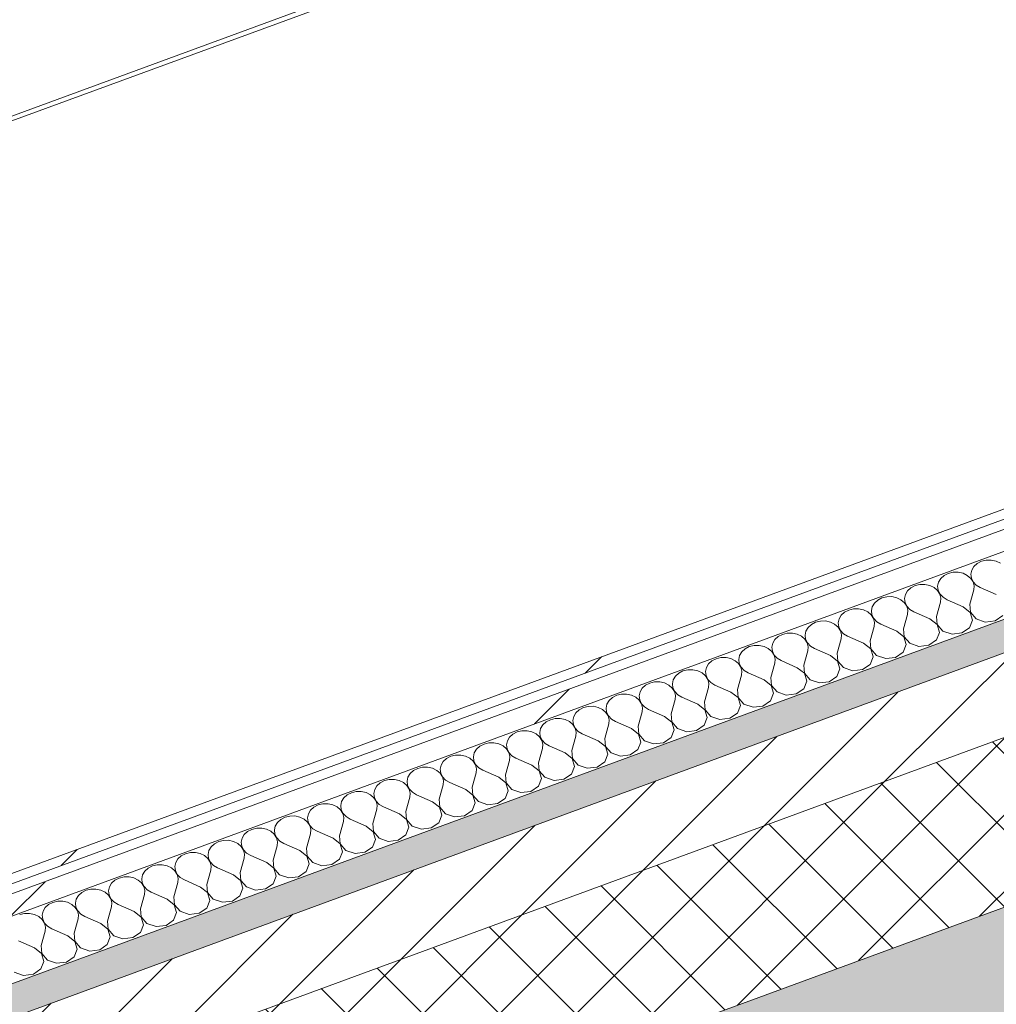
# Model space of a CAD drawing. Header units: millimetres. Extents: x -8337 to 19291, y 9509 to 21675.
# Tile 43 of 163: x -1009 to -467, y 11991 to 12537. Entities that reach past the tile are written whole.
import ezdxf

# ---------------------------------------------------------------- set-up
doc = ezdxf.new("R2010")
doc.units = ezdxf.units.MM
doc.header["$MEASUREMENT"] = 0
doc.linetypes.add('Wipeout_Contour', pattern=[1000, 0, -1000])
for name, color, linetype in [('12_FAÇ_Façana', 7, 'Continuous'), ('Nuevo_08_E_Envans secs', 7, 'Continuous'), ('Nuevo_14_PAV_Soft Light Grey 0554', 7, 'Continuous')]:
    doc.layers.add(name, color=color, linetype=linetype)
for name, color, linetype, lineweight, true_color in [('12_FAÇ_Façana_Pluma_Nº__102', 7, 'Continuous', 5, 0xcccccc), ('12_FAÇ_Façana_Pluma_Nº__174', 7, 'Continuous', 13, 0xe4ad2c), ('12_FAÇ_Façana_Pluma_Nº__176', 7, 'Continuous', 15, 0x93a0c6), ('Nuevo_08_E_Envans secs_Pluma_Nº__102', 7, 'Continuous', 5, 0xcccccc), ('Nuevo_08_E_Envans secs_Pluma_Nº__171', 171, 'Continuous', 13, 0xaaaaff), ('Nuevo_08_E_Envans secs_Pluma_Nº__177', 7, 'Continuous', 15, 0xf7e046)]:
    doc.layers.add(name, color=color, linetype=linetype, lineweight=lineweight, true_color=true_color)
for name, color, linetype, lineweight in [('12_FAÇ_Façana_Pluma_Nº__2', 8, 'Continuous', 5), ('12_FAÇ_Façana_Pluma_Nº__7', 7, 'Continuous', 5), ('Nuevo_08_E_Envans secs_Pluma_Nº__1', 7, 'Continuous', 5), ('Nuevo_08_E_Envans secs_Pluma_Nº__47', 7, 'Continuous', 20), ('Nuevo_14_PAV_Soft Light Grey 0554_Pluma_Nº__89', 7, 'Continuous', 5)]:
    doc.layers.add(name, color=color, linetype=linetype, lineweight=lineweight)
pattern_1 = [(45, (0, 0), (-183.848, 183.848), [195, -65]), (45, (7e-14, 183.85), (-183.848, 183.848), [195, -65])]

# ---------------------------------------------------------------- blocks, each defined once
blk = doc.blocks.new('Elem Sección_34_1')
at = {"layer": '12_FAÇ_Façana_Pluma_Nº__102', "linetype": 'Continuous', "lineweight": 0, "true_color": 0xe5e5e5}
blk.add_hatch(color=254, dxfattribs=at).paths.add_polyline_path([(-1734.72, 11577.02), (-1668.71, 11460.26), (351.69, 12202.85), (320.88, 12257.33), (316.05, 12255.56), (294.05, 12294.48), (298.88, 12296.25), (285.68, 12319.61)])
at = {"layer": '12_FAÇ_Façana_Pluma_Nº__174', "linetype": 'Continuous', "lineweight": 13, "true_color": 0xe4ad2c}
h = blk.add_hatch(dxfattribs=at)
h.set_pattern_fill('SATE_Aislamiento_0001', color=42, style=0, pattern_type=2)
h.set_pattern_definition([(45, (0, 0), (-21.2132, 21.2132), []), (135, (0, 0), (21.2132, 21.2132), [])])
h.paths.add_polyline_path([(-1778.72, 11654.86), (-1734.72, 11577.02), (285.68, 12319.61), (241.67, 12397.44)])
at = {"layer": '12_FAÇ_Façana_Pluma_Nº__176', "linetype": 'Continuous', "lineweight": 0, "true_color": 0x495063}
blk.add_hatch(color=251, dxfattribs=at).paths.add_polyline_path([(210.87, 12451.93), (-1809.53, 11709.35), (-1800.73, 11693.78), (219.67, 12436.36)])
at = {"layer": '12_FAÇ_Façana_Pluma_Nº__2', "linetype": 'Continuous', "lineweight": 5}
h = blk.add_hatch(dxfattribs=at)
h.set_pattern_fill('Ceramic_0001', color=8, style=0, pattern_type=2)
h.set_pattern_definition([(45, (0, 0), (-21.2132, 21.2132), [])])
h.paths.add_polyline_path([(-1800.73, 11693.78), (-1778.72, 11654.86), (241.67, 12397.44), (219.67, 12436.36)])
at = {"layer": '12_FAÇ_Façana_Pluma_Nº__7', "color": 7, "linetype": 'Continuous', "lineweight": 5}
for p, q in [((219.67, 12436.36), (-1800.73, 11693.78)), ((241.67, 12397.44), (-1778.72, 11654.86)), ((285.68, 12319.61), (-1734.72, 11577.02))]:
    blk.add_line(p, q, dxfattribs=at)
blk = doc.blocks.new('Elem Sección_103_1')
at = {"layer": 'Nuevo_08_E_Envans secs_Pluma_Nº__47', "color": 7, "linetype": 'Continuous', "lineweight": 20}
blk.add_line((62.91, 12878.95), (-1262.15, 12391.93), dxfattribs=at)
blk = doc.blocks.new('Elem Sección_153_1')
at = {"layer": 'Nuevo_14_PAV_Soft Light Grey 0554_Pluma_Nº__89', "color": 7, "linetype": 'Continuous', "lineweight": 5}
blk.add_line((4261.37, 14414.03), (-4517.87, 11196.23), dxfattribs=at)
blk = doc.blocks.new('*X223')
at = {"layer": 'Nuevo_08_E_Envans secs_Pluma_Nº__102', "color": 254, "linetype": 'Continuous', "lineweight": 5, "true_color": 0xcccccc}
for p, q in [((-475.11, 12236.51), (-477.47, 12235.31)), ((-472.44, 12237.15), (-475.11, 12236.51)), ((-469.65, 12237.18), (-472.44, 12237.15)), ((-466.96, 12236.59), (-469.65, 12237.18)), ((-464.57, 12235.44), (-466.96, 12236.59)), ((-480.54, 12231.6), (-481.02, 12229.39)), ((-479.32, 12233.63), (-480.54, 12231.6)), ((-477.47, 12235.31), (-479.32, 12233.63)), ((-497.72, 12226.87), (-498.93, 12224.84)), ((-495.86, 12228.55), (-497.72, 12226.87)), ((-493.51, 12229.75), (-495.86, 12228.55)), ((-490.83, 12230.39), (-493.51, 12229.75)), ((-488.04, 12230.42), (-490.83, 12230.39)), ((-485.35, 12229.83), (-488.04, 12230.42)), ((-482.96, 12228.68), (-485.35, 12229.83)), ((-481.06, 12227.04), (-482.96, 12228.68)), ((-479.78, 12225.04), (-481.06, 12227.04)), ((-481.02, 12229.39), (-480.74, 12227.15)), ((-480.74, 12227.15), (-479.7, 12225.07)), ((-516.11, 12220.11), (-517.32, 12218.08)), ((-514.25, 12221.78), (-516.11, 12220.11)), ((-511.9, 12222.99), (-514.25, 12221.78)), ((-509.23, 12223.63), (-511.9, 12222.99)), ((-506.44, 12223.66), (-509.23, 12223.63)), ((-503.75, 12223.07), (-506.44, 12223.66)), ((-501.36, 12221.92), (-503.75, 12223.07)), ((-499.45, 12220.28), (-501.36, 12221.92)), ((-498.17, 12218.28), (-499.45, 12220.28)), ((-498.93, 12224.84), (-499.42, 12222.63)), ((-499.42, 12222.63), (-499.13, 12220.39)), ((-499.13, 12220.39), (-498.1, 12218.31)), ((-481.61, 12212.64), (-479.44, 12220.59)), ((-479.23, 12222.84), (-479.78, 12225.04)), ((-479.7, 12225.07), (-478, 12223.29)), ((-479.44, 12220.59), (-479.23, 12222.84)), ((-478, 12223.29), (-475.76, 12221.95)), ((-466.89, 12218.04), (-475.76, 12221.95)), ((-532.65, 12215.02), (-534.5, 12213.35)), ((-530.29, 12216.23), (-532.65, 12215.02)), ((-527.62, 12216.87), (-530.29, 12216.23)), ((-524.83, 12216.9), (-527.62, 12216.87)), ((-522.14, 12216.31), (-524.83, 12216.9)), ((-519.75, 12215.16), (-522.14, 12216.31)), ((-517.84, 12213.52), (-519.75, 12215.16)), ((-517.32, 12218.08), (-517.81, 12215.87)), ((-517.81, 12215.87), (-517.52, 12213.63)), ((-497.62, 12216.08), (-498.17, 12218.28)), ((-498.1, 12218.31), (-496.4, 12216.52)), ((-497.84, 12213.83), (-497.62, 12216.08)), ((-496.4, 12216.52), (-494.16, 12215.19)), ((-485.29, 12211.28), (-494.16, 12215.19)), ((-548.69, 12209.47), (-551.04, 12208.26)), ((-546.01, 12210.11), (-548.69, 12209.47)), ((-543.23, 12210.14), (-546.01, 12210.11)), ((-540.53, 12209.55), (-543.23, 12210.14)), ((-538.14, 12208.4), (-540.53, 12209.55)), ((-535.72, 12211.32), (-536.2, 12209.11)), ((-534.5, 12213.35), (-535.72, 12211.32)), ((-516.57, 12211.52), (-517.84, 12213.52)), ((-517.52, 12213.63), (-516.49, 12211.55)), ((-516.01, 12209.31), (-516.57, 12211.52)), ((-516.49, 12211.55), (-514.79, 12209.76)), ((-516.23, 12207.07), (-516.01, 12209.31)), ((-514.79, 12209.76), (-512.55, 12208.43)), ((-500, 12205.88), (-497.84, 12213.83)), ((-481.35, 12208.16), (-485.29, 12211.28)), ((-481.61, 12212.64), (-481.27, 12208.19)), ((-554.11, 12204.56), (-554.6, 12202.35)), ((-552.9, 12206.59), (-554.11, 12204.56)), ((-551.04, 12208.26), (-552.9, 12206.59)), ((-536.24, 12206.76), (-538.14, 12208.4)), ((-534.96, 12204.76), (-536.24, 12206.76)), ((-536.2, 12209.11), (-535.92, 12206.87)), ((-535.92, 12206.87), (-534.89, 12204.78)), ((-534.41, 12202.55), (-534.96, 12204.76)), ((-534.89, 12204.78), (-533.19, 12203)), ((-518.4, 12199.11), (-516.23, 12207.07)), ((-503.68, 12204.52), (-512.55, 12208.43)), ((-499.74, 12201.4), (-503.68, 12204.52)), ((-500, 12205.88), (-499.67, 12201.43)), ((-481.73, 12199.6), (-480.03, 12203.84)), ((-480.03, 12203.84), (-481.35, 12208.16)), ((-481.27, 12208.19), (-478.09, 12204.55)), ((-478.09, 12204.55), (-473.01, 12202.81)), ((-467.55, 12203.48), (-463.34, 12206.36)), ((-571.29, 12199.82), (-572.51, 12197.8)), ((-569.43, 12201.5), (-571.29, 12199.82)), ((-567.08, 12202.71), (-569.43, 12201.5)), ((-564.41, 12203.35), (-567.08, 12202.71)), ((-561.62, 12203.38), (-564.41, 12203.35)), ((-558.93, 12202.79), (-561.62, 12203.38)), ((-556.54, 12201.63), (-558.93, 12202.79)), ((-554.63, 12199.99), (-556.54, 12201.63)), ((-553.35, 12198), (-554.63, 12199.99)), ((-554.6, 12202.35), (-554.31, 12200.11)), ((-554.31, 12200.11), (-553.28, 12198.02)), ((-536.79, 12192.35), (-534.62, 12200.31)), ((-534.62, 12200.31), (-534.41, 12202.55)), ((-533.19, 12203), (-530.95, 12201.66)), ((-522.07, 12197.76), (-530.95, 12201.66)), ((-518.4, 12199.11), (-518.06, 12194.67)), ((-498.42, 12197.08), (-499.74, 12201.4)), ((-499.67, 12201.43), (-496.48, 12197.79)), ((-485.94, 12196.72), (-481.73, 12199.6)), ((-473.01, 12202.81), (-467.55, 12203.48)), ((-589.68, 12193.06), (-590.9, 12191.04)), ((-587.83, 12194.74), (-589.68, 12193.06)), ((-585.47, 12195.95), (-587.83, 12194.74)), ((-582.8, 12196.59), (-585.47, 12195.95)), ((-580.01, 12196.62), (-582.8, 12196.59)), ((-577.32, 12196.03), (-580.01, 12196.62)), ((-574.93, 12194.87), (-577.32, 12196.03)), ((-573.03, 12193.23), (-574.93, 12194.87)), ((-571.75, 12191.24), (-573.03, 12193.23)), ((-572.51, 12197.8), (-572.99, 12195.59)), ((-572.99, 12195.59), (-572.71, 12193.35)), ((-572.71, 12193.35), (-571.67, 12191.26)), ((-555.18, 12185.59), (-553.02, 12193.55)), ((-552.8, 12195.79), (-553.35, 12198)), ((-553.28, 12198.02), (-551.58, 12196.24)), ((-553.02, 12193.55), (-552.8, 12195.79)), ((-551.58, 12196.24), (-549.34, 12194.9)), ((-540.47, 12191), (-549.34, 12194.9)), ((-518.13, 12194.64), (-522.07, 12197.76)), ((-516.82, 12190.32), (-518.13, 12194.64)), ((-518.06, 12194.67), (-514.88, 12191.03)), ((-504.33, 12189.96), (-500.12, 12192.84)), ((-500.12, 12192.84), (-498.42, 12197.08)), ((-496.48, 12197.79), (-491.4, 12196.05)), ((-491.4, 12196.05), (-485.94, 12196.72)), ((-606.22, 12187.98), (-608.08, 12186.3)), ((-603.87, 12189.19), (-606.22, 12187.98)), ((-601.2, 12189.83), (-603.87, 12189.19)), ((-598.41, 12189.86), (-601.2, 12189.83)), ((-595.72, 12189.27), (-598.41, 12189.86)), ((-593.33, 12188.11), (-595.72, 12189.27)), ((-591.42, 12186.47), (-593.33, 12188.11)), ((-590.9, 12191.04), (-591.38, 12188.83)), ((-591.38, 12188.83), (-591.1, 12186.59)), ((-571.2, 12189.03), (-571.75, 12191.24)), ((-571.67, 12191.26), (-569.97, 12189.48)), ((-571.41, 12186.79), (-571.2, 12189.03)), ((-569.97, 12189.48), (-567.73, 12188.14)), ((-558.86, 12184.24), (-567.73, 12188.14)), ((-536.53, 12187.88), (-540.47, 12191)), ((-536.79, 12192.35), (-536.45, 12187.91)), ((-535.21, 12183.56), (-536.53, 12187.88)), ((-536.45, 12187.91), (-533.27, 12184.27)), ((-518.52, 12186.08), (-516.82, 12190.32)), ((-514.88, 12191.03), (-509.79, 12189.29)), ((-509.79, 12189.29), (-504.33, 12189.96)), ((-622.26, 12182.43), (-624.62, 12181.22)), ((-619.59, 12183.07), (-622.26, 12182.43)), ((-616.8, 12183.1), (-619.59, 12183.07)), ((-614.11, 12182.51), (-616.8, 12183.1)), ((-611.72, 12181.35), (-614.11, 12182.51)), ((-609.29, 12184.28), (-609.78, 12182.07)), ((-609.78, 12182.07), (-609.49, 12179.83)), ((-608.08, 12186.3), (-609.29, 12184.28)), ((-590.14, 12184.48), (-591.42, 12186.47)), ((-591.1, 12186.59), (-590.07, 12184.5)), ((-589.59, 12182.27), (-590.14, 12184.48)), ((-590.07, 12184.5), (-588.37, 12182.72)), ((-589.81, 12180.03), (-589.59, 12182.27)), ((-588.37, 12182.72), (-586.13, 12181.38)), ((-573.58, 12178.83), (-571.41, 12186.79)), ((-554.92, 12181.12), (-558.86, 12184.24)), ((-555.18, 12185.59), (-554.85, 12181.15)), ((-536.91, 12179.32), (-535.21, 12183.56)), ((-533.27, 12184.27), (-528.19, 12182.53)), ((-528.19, 12182.53), (-522.73, 12183.2)), ((-522.73, 12183.2), (-518.52, 12186.08)), ((-627.69, 12177.52), (-628.17, 12175.31)), ((-626.47, 12179.54), (-627.69, 12177.52)), ((-624.62, 12181.22), (-626.47, 12179.54)), ((-609.81, 12179.71), (-611.72, 12181.35)), ((-608.54, 12177.72), (-609.81, 12179.71)), ((-609.49, 12179.83), (-608.46, 12177.74)), ((-607.98, 12175.51), (-608.54, 12177.72)), ((-608.46, 12177.74), (-606.76, 12175.96)), ((-591.97, 12172.07), (-589.81, 12180.03)), ((-577.26, 12177.48), (-586.13, 12181.38)), ((-573.32, 12174.36), (-577.26, 12177.48)), ((-573.58, 12178.83), (-573.24, 12174.39)), ((-555.31, 12172.56), (-553.6, 12176.8)), ((-553.6, 12176.8), (-554.92, 12181.12)), ((-554.85, 12181.15), (-551.66, 12177.51)), ((-551.66, 12177.51), (-546.58, 12175.77)), ((-546.58, 12175.77), (-541.12, 12176.44)), ((-541.12, 12176.44), (-536.91, 12179.32)), ((-644.87, 12172.78), (-646.08, 12170.76)), ((-643.01, 12174.46), (-644.87, 12172.78)), ((-640.66, 12175.67), (-643.01, 12174.46)), ((-637.98, 12176.31), (-640.66, 12175.67)), ((-635.2, 12176.34), (-637.98, 12176.31)), ((-632.5, 12175.75), (-635.2, 12176.34)), ((-630.11, 12174.59), (-632.5, 12175.75)), ((-628.21, 12172.95), (-630.11, 12174.59)), ((-626.93, 12170.95), (-628.21, 12172.95)), ((-628.17, 12175.31), (-627.89, 12173.07)), ((-627.89, 12173.07), (-626.85, 12170.98)), ((-626.38, 12168.75), (-626.93, 12170.95)), ((-626.85, 12170.98), (-625.15, 12169.2)), ((-610.36, 12165.31), (-608.2, 12173.27)), ((-608.2, 12173.27), (-607.98, 12175.51)), ((-606.76, 12175.96), (-604.52, 12174.62)), ((-595.65, 12170.72), (-604.52, 12174.62)), ((-591.97, 12172.07), (-591.64, 12167.63)), ((-572, 12170.04), (-573.32, 12174.36)), ((-573.24, 12174.39), (-570.06, 12170.75)), ((-559.51, 12169.68), (-555.31, 12172.56)), ((-663.26, 12166.02), (-664.48, 12164)), ((-661.4, 12167.7), (-663.26, 12166.02)), ((-659.05, 12168.91), (-661.4, 12167.7)), ((-656.38, 12169.55), (-659.05, 12168.91)), ((-653.59, 12169.58), (-656.38, 12169.55)), ((-650.9, 12168.99), (-653.59, 12169.58)), ((-648.51, 12167.83), (-650.9, 12168.99)), ((-646.6, 12166.19), (-648.51, 12167.83)), ((-645.32, 12164.19), (-646.6, 12166.19)), ((-646.08, 12170.76), (-646.57, 12168.55)), ((-646.57, 12168.55), (-646.28, 12166.31)), ((-646.28, 12166.31), (-645.25, 12164.22)), ((-628.76, 12158.55), (-626.59, 12166.51)), ((-626.59, 12166.51), (-626.38, 12168.75)), ((-625.15, 12169.2), (-622.91, 12167.86)), ((-614.04, 12163.96), (-622.91, 12167.86)), ((-591.71, 12167.6), (-595.65, 12170.72)), ((-590.39, 12163.28), (-591.71, 12167.6)), ((-591.64, 12167.63), (-588.45, 12163.99)), ((-577.91, 12162.92), (-573.7, 12165.8)), ((-573.7, 12165.8), (-572, 12170.04)), ((-570.06, 12170.75), (-564.98, 12169.01)), ((-564.98, 12169.01), (-559.51, 12169.68)), ((-679.8, 12160.94), (-681.65, 12159.26)), ((-677.44, 12162.15), (-679.8, 12160.94)), ((-674.77, 12162.79), (-677.44, 12162.15)), ((-671.98, 12162.82), (-674.77, 12162.79)), ((-669.29, 12162.23), (-671.98, 12162.82)), ((-666.9, 12161.07), (-669.29, 12162.23)), ((-664.99, 12159.43), (-666.9, 12161.07)), ((-664.48, 12164), (-664.96, 12161.79)), ((-664.96, 12161.79), (-664.67, 12159.55)), ((-644.77, 12161.99), (-645.32, 12164.19)), ((-645.25, 12164.22), (-643.55, 12162.44)), ((-644.99, 12159.75), (-644.77, 12161.99)), ((-643.55, 12162.44), (-641.31, 12161.1)), ((-632.44, 12157.2), (-641.31, 12161.1)), ((-610.1, 12160.84), (-614.04, 12163.96)), ((-610.36, 12165.31), (-610.03, 12160.87)), ((-608.79, 12156.52), (-610.1, 12160.84)), ((-610.03, 12160.87), (-606.84, 12157.23)), ((-592.09, 12159.04), (-590.39, 12163.28)), ((-588.45, 12163.99), (-583.37, 12162.25)), ((-583.37, 12162.25), (-577.91, 12162.92)), ((-695.84, 12155.39), (-698.19, 12154.18)), ((-693.16, 12156.03), (-695.84, 12155.39)), ((-690.38, 12156.06), (-693.16, 12156.03)), ((-687.69, 12155.47), (-690.38, 12156.06)), ((-685.3, 12154.31), (-687.69, 12155.47)), ((-682.87, 12157.24), (-683.35, 12155.02)), ((-683.35, 12155.02), (-683.07, 12152.79)), ((-681.65, 12159.26), (-682.87, 12157.24)), ((-663.72, 12157.43), (-664.99, 12159.43)), ((-664.67, 12159.55), (-663.64, 12157.46)), ((-663.16, 12155.23), (-663.72, 12157.43)), ((-663.64, 12157.46), (-661.94, 12155.68)), ((-663.38, 12152.99), (-663.16, 12155.23)), ((-661.94, 12155.68), (-659.7, 12154.34)), ((-647.15, 12151.79), (-644.99, 12159.75)), ((-628.5, 12154.08), (-632.44, 12157.2)), ((-628.76, 12158.55), (-628.42, 12154.11)), ((-610.49, 12152.28), (-608.79, 12156.52)), ((-606.84, 12157.23), (-601.76, 12155.48)), ((-601.76, 12155.48), (-596.3, 12156.15)), ((-596.3, 12156.15), (-592.09, 12159.04)), ((-711.56, 12149.27), (-714.23, 12148.62)), ((-708.77, 12149.29), (-711.56, 12149.27)), ((-706.08, 12148.71), (-708.77, 12149.29)), ((-701.26, 12150.48), (-701.75, 12148.26)), ((-700.05, 12152.5), (-701.26, 12150.48)), ((-698.19, 12154.18), (-700.05, 12152.5)), ((-683.39, 12152.67), (-685.3, 12154.31)), ((-682.11, 12150.67), (-683.39, 12152.67)), ((-683.07, 12152.79), (-682.04, 12150.7)), ((-681.56, 12148.47), (-682.11, 12150.67)), ((-682.04, 12150.7), (-680.34, 12148.92)), ((-665.55, 12145.03), (-663.38, 12152.99)), ((-650.83, 12150.44), (-659.7, 12154.34)), ((-646.89, 12147.32), (-650.83, 12150.44)), ((-647.15, 12151.79), (-646.82, 12147.35)), ((-628.88, 12145.52), (-627.18, 12149.76)), ((-627.18, 12149.76), (-628.5, 12154.08)), ((-628.42, 12154.11), (-625.24, 12150.47)), ((-625.24, 12150.47), (-620.16, 12148.72)), ((-620.16, 12148.72), (-614.7, 12149.39)), ((-614.7, 12149.39), (-610.49, 12152.28)), ((-719.66, 12143.72), (-720.14, 12141.5)), ((-718.44, 12145.74), (-719.66, 12143.72)), ((-716.59, 12147.42), (-718.44, 12145.74)), ((-714.23, 12148.62), (-716.59, 12147.42)), ((-703.69, 12147.55), (-706.08, 12148.71)), ((-701.78, 12145.91), (-703.69, 12147.55)), ((-700.5, 12143.91), (-701.78, 12145.91)), ((-701.75, 12148.26), (-701.46, 12146.03)), ((-701.46, 12146.03), (-700.43, 12143.94)), ((-699.95, 12141.71), (-700.5, 12143.91)), ((-700.43, 12143.94), (-698.73, 12142.16)), ((-683.94, 12138.27), (-681.77, 12146.23)), ((-681.77, 12146.23), (-681.56, 12148.47)), ((-680.34, 12148.92), (-678.1, 12147.58)), ((-669.23, 12143.68), (-678.1, 12147.58)), ((-665.28, 12140.56), (-669.23, 12143.68)), ((-665.55, 12145.03), (-665.21, 12140.59)), ((-645.57, 12142.99), (-646.89, 12147.32)), ((-646.82, 12147.35), (-643.63, 12143.71)), ((-643.63, 12143.71), (-638.55, 12141.96)), ((-633.09, 12142.63), (-628.88, 12145.52)), ((-736.83, 12138.98), (-738.05, 12136.96)), ((-734.98, 12140.66), (-736.83, 12138.98)), ((-732.63, 12141.86), (-734.98, 12140.66)), ((-729.95, 12142.51), (-732.63, 12141.86)), ((-727.16, 12142.53), (-729.95, 12142.51)), ((-724.47, 12141.95), (-727.16, 12142.53)), ((-722.08, 12140.79), (-724.47, 12141.95)), ((-720.18, 12139.15), (-722.08, 12140.79)), ((-718.9, 12137.15), (-720.18, 12139.15)), ((-720.14, 12141.5), (-719.86, 12139.27)), ((-719.86, 12139.27), (-718.82, 12137.18)), ((-702.33, 12131.51), (-700.17, 12139.47)), ((-700.17, 12139.47), (-699.95, 12141.71)), ((-698.73, 12142.16), (-696.49, 12140.82)), ((-687.62, 12136.92), (-696.49, 12140.82)), ((-683.94, 12138.27), (-683.6, 12133.83)), ((-663.97, 12136.23), (-665.28, 12140.56)), ((-665.21, 12140.59), (-662.03, 12136.95)), ((-651.48, 12135.87), (-647.27, 12138.76)), ((-647.27, 12138.76), (-645.57, 12142.99)), ((-638.55, 12141.96), (-633.09, 12142.63)), ((-753.37, 12133.9), (-755.23, 12132.22)), ((-751.02, 12135.1), (-753.37, 12133.9)), ((-748.35, 12135.75), (-751.02, 12135.1)), ((-745.56, 12135.77), (-748.35, 12135.75)), ((-742.87, 12135.19), (-745.56, 12135.77)), ((-740.48, 12134.03), (-742.87, 12135.19)), ((-738.57, 12132.39), (-740.48, 12134.03)), ((-738.05, 12136.96), (-738.53, 12134.74)), ((-738.53, 12134.74), (-738.25, 12132.51)), ((-720.73, 12124.75), (-718.56, 12132.71)), ((-718.35, 12134.95), (-718.9, 12137.15)), ((-718.82, 12137.18), (-717.12, 12135.4)), ((-718.56, 12132.71), (-718.35, 12134.95)), ((-717.12, 12135.4), (-714.88, 12134.06)), ((-706.01, 12130.16), (-714.88, 12134.06)), ((-683.68, 12133.8), (-687.62, 12136.92)), ((-682.36, 12129.47), (-683.68, 12133.8)), ((-683.6, 12133.83), (-680.42, 12130.19)), ((-665.67, 12132), (-663.97, 12136.23)), ((-662.03, 12136.95), (-656.94, 12135.2)), ((-656.94, 12135.2), (-651.48, 12135.87)), ((-769.41, 12128.34), (-771.77, 12127.14)), ((-766.74, 12128.98), (-769.41, 12128.34)), ((-763.95, 12129.01), (-766.74, 12128.98)), ((-761.26, 12128.43), (-763.95, 12129.01)), ((-758.87, 12127.27), (-761.26, 12128.43)), ((-756.96, 12125.63), (-758.87, 12127.27)), ((-756.44, 12130.2), (-756.93, 12127.98)), ((-756.93, 12127.98), (-756.64, 12125.75)), ((-755.23, 12132.22), (-756.44, 12130.2)), ((-737.29, 12130.39), (-738.57, 12132.39)), ((-738.25, 12132.51), (-737.22, 12130.42)), ((-736.74, 12128.19), (-737.29, 12130.39)), ((-737.22, 12130.42), (-735.52, 12128.64)), ((-736.96, 12125.95), (-736.74, 12128.19)), ((-735.52, 12128.64), (-733.28, 12127.3)), ((-724.41, 12123.4), (-733.28, 12127.3)), ((-702.07, 12127.04), (-706.01, 12130.16)), ((-702.33, 12131.51), (-702, 12127.06)), ((-684.06, 12125.24), (-682.36, 12129.47)), ((-680.42, 12130.19), (-675.34, 12128.44)), ((-675.34, 12128.44), (-669.88, 12129.11)), ((-669.88, 12129.11), (-665.67, 12132)), ((-785.13, 12122.22), (-787.81, 12121.58)), ((-782.35, 12122.25), (-785.13, 12122.22)), ((-779.65, 12121.67), (-782.35, 12122.25)), ((-774.84, 12123.44), (-775.32, 12121.22)), ((-773.62, 12125.46), (-774.84, 12123.44)), ((-771.77, 12127.14), (-773.62, 12125.46)), ((-755.69, 12123.63), (-756.96, 12125.63)), ((-756.64, 12125.75), (-755.61, 12123.66)), ((-755.13, 12121.43), (-755.69, 12123.63)), ((-755.61, 12123.66), (-753.91, 12121.88)), ((-753.91, 12121.88), (-751.67, 12120.54)), ((-739.12, 12117.99), (-736.96, 12125.95)), ((-720.47, 12120.28), (-724.41, 12123.4)), ((-720.73, 12124.75), (-720.39, 12120.3)), ((-702.46, 12118.48), (-700.76, 12122.71)), ((-700.76, 12122.71), (-702.07, 12127.04)), ((-702, 12127.06), (-698.81, 12123.43)), ((-698.81, 12123.43), (-693.73, 12121.68)), ((-693.73, 12121.68), (-688.27, 12122.35)), ((-688.27, 12122.35), (-684.06, 12125.24)), ((-793.23, 12116.68), (-793.72, 12114.46)), ((-792.02, 12118.7), (-793.23, 12116.68)), ((-790.16, 12120.38), (-792.02, 12118.7)), ((-787.81, 12121.58), (-790.16, 12120.38)), ((-777.26, 12120.51), (-779.65, 12121.67)), ((-775.36, 12118.87), (-777.26, 12120.51)), ((-774.08, 12116.87), (-775.36, 12118.87)), ((-775.32, 12121.22), (-775.04, 12118.99)), ((-775.04, 12118.99), (-774.01, 12116.9)), ((-773.53, 12114.67), (-774.08, 12116.87)), ((-774.01, 12116.9), (-772.3, 12115.12)), ((-757.52, 12111.23), (-755.35, 12119.19)), ((-755.35, 12119.19), (-755.13, 12121.43)), ((-742.8, 12116.64), (-751.67, 12120.54)), ((-738.86, 12113.52), (-742.8, 12116.64)), ((-739.12, 12117.99), (-738.79, 12113.54)), ((-719.15, 12115.95), (-720.47, 12120.28)), ((-720.39, 12120.3), (-717.21, 12116.67)), ((-717.21, 12116.67), (-712.13, 12114.92)), ((-706.66, 12115.59), (-702.46, 12118.48)), ((-810.41, 12111.94), (-811.63, 12109.91)), ((-808.55, 12113.62), (-810.41, 12111.94)), ((-806.2, 12114.82), (-808.55, 12113.62)), ((-803.53, 12115.46), (-806.2, 12114.82)), ((-800.74, 12115.49), (-803.53, 12115.46)), ((-798.05, 12114.91), (-800.74, 12115.49)), ((-795.66, 12113.75), (-798.05, 12114.91)), ((-793.75, 12112.11), (-795.66, 12113.75)), ((-792.47, 12110.11), (-793.75, 12112.11)), ((-793.72, 12114.46), (-793.43, 12112.23)), ((-793.43, 12112.23), (-792.4, 12110.14)), ((-775.91, 12104.47), (-773.74, 12112.43)), ((-773.74, 12112.43), (-773.53, 12114.67)), ((-772.3, 12115.12), (-770.06, 12113.78)), ((-761.19, 12109.88), (-770.06, 12113.78)), ((-757.52, 12111.23), (-757.18, 12106.78)), ((-737.54, 12109.19), (-738.86, 12113.52)), ((-738.79, 12113.54), (-735.6, 12109.91)), ((-725.06, 12108.83), (-720.85, 12111.72)), ((-720.85, 12111.72), (-719.15, 12115.95)), ((-712.13, 12114.92), (-706.66, 12115.59)), ((-826.95, 12106.86), (-828.8, 12105.18)), ((-824.59, 12108.06), (-826.95, 12106.86)), ((-821.92, 12108.7), (-824.59, 12108.06)), ((-819.13, 12108.73), (-821.92, 12108.7)), ((-816.44, 12108.14), (-819.13, 12108.73)), ((-814.05, 12106.99), (-816.44, 12108.14)), ((-812.15, 12105.35), (-814.05, 12106.99)), ((-811.63, 12109.91), (-812.11, 12107.7)), ((-812.11, 12107.7), (-811.82, 12105.46)), ((-811.82, 12105.46), (-810.79, 12103.38)), ((-794.3, 12097.71), (-792.14, 12105.67)), ((-791.92, 12107.91), (-792.47, 12110.11)), ((-792.4, 12110.14), (-790.7, 12108.36)), ((-792.14, 12105.67), (-791.92, 12107.91)), ((-790.7, 12108.36), (-788.46, 12107.02)), ((-779.59, 12103.11), (-788.46, 12107.02)), ((-757.25, 12106.76), (-761.19, 12109.88)), ((-755.94, 12102.43), (-757.25, 12106.76)), ((-757.18, 12106.78), (-753.99, 12103.15)), ((-739.24, 12104.95), (-737.54, 12109.19)), ((-735.6, 12109.91), (-730.52, 12108.16)), ((-730.52, 12108.16), (-725.06, 12108.83)), ((-845.34, 12100.1), (-847.2, 12098.42)), ((-842.99, 12101.3), (-845.34, 12100.1)), ((-840.32, 12101.94), (-842.99, 12101.3)), ((-837.53, 12101.97), (-840.32, 12101.94)), ((-834.84, 12101.38), (-837.53, 12101.97)), ((-832.45, 12100.23), (-834.84, 12101.38)), ((-830.54, 12098.59), (-832.45, 12100.23)), ((-830.02, 12103.15), (-830.5, 12100.94)), ((-830.5, 12100.94), (-830.22, 12098.7)), ((-828.8, 12105.18), (-830.02, 12103.15)), ((-810.87, 12103.35), (-812.15, 12105.35)), ((-810.32, 12101.15), (-810.87, 12103.35)), ((-810.79, 12103.38), (-809.09, 12101.6)), ((-810.53, 12098.9), (-810.32, 12101.15)), ((-809.09, 12101.6), (-806.85, 12100.26)), ((-797.98, 12096.35), (-806.85, 12100.26)), ((-775.65, 12100), (-779.59, 12103.11)), ((-775.91, 12104.47), (-775.57, 12100.02)), ((-774.33, 12095.67), (-775.65, 12100)), ((-775.57, 12100.02), (-772.39, 12096.38)), ((-757.64, 12098.19), (-755.94, 12102.43)), ((-753.99, 12103.15), (-748.91, 12101.4)), ((-748.91, 12101.4), (-743.45, 12102.07)), ((-743.45, 12102.07), (-739.24, 12104.95)), ((-861.38, 12094.54), (-863.74, 12093.33)), ((-858.71, 12095.18), (-861.38, 12094.54)), ((-855.92, 12095.21), (-858.71, 12095.18)), ((-853.23, 12094.62), (-855.92, 12095.21)), ((-850.84, 12093.47), (-853.23, 12094.62)), ((-848.41, 12096.39), (-848.9, 12094.18)), ((-847.2, 12098.42), (-848.41, 12096.39)), ((-829.26, 12096.59), (-830.54, 12098.59)), ((-830.22, 12098.7), (-829.19, 12096.62)), ((-828.71, 12094.39), (-829.26, 12096.59)), ((-829.19, 12096.62), (-827.49, 12094.83)), ((-827.49, 12094.83), (-825.25, 12093.5)), ((-812.7, 12090.95), (-810.53, 12098.9)), ((-794.04, 12093.23), (-797.98, 12096.35)), ((-794.3, 12097.71), (-793.97, 12093.26)), ((-776.03, 12091.43), (-774.33, 12095.67)), ((-772.39, 12096.38), (-767.31, 12094.64)), ((-767.31, 12094.64), (-761.85, 12095.31)), ((-761.85, 12095.31), (-757.64, 12098.19)), ((-866.81, 12089.63), (-867.29, 12087.42)), ((-865.59, 12091.66), (-866.81, 12089.63)), ((-863.74, 12093.33), (-865.59, 12091.66)), ((-848.93, 12091.83), (-850.84, 12093.47)), ((-847.65, 12089.83), (-848.93, 12091.83)), ((-848.9, 12094.18), (-848.61, 12091.94)), ((-848.61, 12091.94), (-847.58, 12089.86)), ((-847.1, 12087.62), (-847.65, 12089.83)), ((-847.58, 12089.86), (-845.88, 12088.07)), ((-831.09, 12084.19), (-828.93, 12092.14)), ((-828.93, 12092.14), (-828.71, 12094.39)), ((-816.38, 12089.59), (-825.25, 12093.5)), ((-812.43, 12086.47), (-816.38, 12089.59)), ((-812.7, 12090.95), (-812.36, 12086.5)), ((-792.72, 12088.91), (-794.04, 12093.23)), ((-793.97, 12093.26), (-790.78, 12089.62)), ((-790.78, 12089.62), (-785.7, 12087.88)), ((-780.24, 12088.55), (-776.03, 12091.43)), ((-883.98, 12084.9), (-885.2, 12082.87)), ((-882.13, 12086.57), (-883.98, 12084.9)), ((-879.78, 12087.78), (-882.13, 12086.57)), ((-877.1, 12088.42), (-879.78, 12087.78)), ((-874.31, 12088.45), (-877.1, 12088.42)), ((-871.62, 12087.86), (-874.31, 12088.45)), ((-869.23, 12086.71), (-871.62, 12087.86)), ((-867.33, 12085.07), (-869.23, 12086.71)), ((-866.05, 12083.07), (-867.33, 12085.07)), ((-867.29, 12087.42), (-867.01, 12085.18)), ((-867.01, 12085.18), (-865.97, 12083.09)), ((-849.48, 12077.42), (-847.32, 12085.38)), ((-847.32, 12085.38), (-847.1, 12087.62)), ((-845.88, 12088.07), (-843.64, 12086.74)), ((-834.77, 12082.83), (-843.64, 12086.74)), ((-831.09, 12084.19), (-830.75, 12079.74)), ((-811.12, 12082.15), (-812.43, 12086.47)), ((-812.36, 12086.5), (-809.18, 12082.86)), ((-798.63, 12081.79), (-794.42, 12084.67)), ((-794.42, 12084.67), (-792.72, 12088.91)), ((-785.7, 12087.88), (-780.24, 12088.55)), ((-902.38, 12078.14), (-903.59, 12076.11)), ((-900.52, 12079.81), (-902.38, 12078.14)), ((-898.17, 12081.02), (-900.52, 12079.81)), ((-895.5, 12081.66), (-898.17, 12081.02)), ((-892.71, 12081.69), (-895.5, 12081.66)), ((-890.02, 12081.1), (-892.71, 12081.69)), ((-887.63, 12079.94), (-890.02, 12081.1)), ((-885.72, 12078.3), (-887.63, 12079.94)), ((-884.44, 12076.31), (-885.72, 12078.3)), ((-885.2, 12082.87), (-885.68, 12080.66)), ((-885.68, 12080.66), (-885.4, 12078.42)), ((-885.4, 12078.42), (-884.37, 12076.33)), ((-867.88, 12070.66), (-865.71, 12078.62)), ((-865.5, 12080.86), (-866.05, 12083.07)), ((-865.97, 12083.09), (-864.27, 12081.31)), ((-865.71, 12078.62), (-865.5, 12080.86)), ((-864.27, 12081.31), (-862.03, 12079.98)), ((-853.16, 12076.07), (-862.03, 12079.98)), ((-830.83, 12079.71), (-834.77, 12082.83)), ((-829.51, 12075.39), (-830.83, 12079.71)), ((-830.75, 12079.74), (-827.57, 12076.1)), ((-812.82, 12077.91), (-811.12, 12082.15)), ((-809.18, 12082.86), (-804.09, 12081.12)), ((-804.09, 12081.12), (-798.63, 12081.79)), ((-918.92, 12073.05), (-920.77, 12071.37)), ((-916.56, 12074.26), (-918.92, 12073.05)), ((-913.89, 12074.9), (-916.56, 12074.26)), ((-911.1, 12074.93), (-913.89, 12074.9)), ((-908.41, 12074.34), (-911.1, 12074.93)), ((-906.02, 12073.18), (-908.41, 12074.34)), ((-904.11, 12071.54), (-906.02, 12073.18)), ((-903.59, 12076.11), (-904.08, 12073.9)), ((-904.08, 12073.9), (-903.79, 12071.66)), ((-883.89, 12074.1), (-884.44, 12076.31)), ((-884.37, 12076.33), (-882.67, 12074.55)), ((-884.11, 12071.86), (-883.89, 12074.1)), ((-882.67, 12074.55), (-880.43, 12073.21)), ((-871.56, 12069.31), (-880.43, 12073.21)), ((-849.22, 12072.95), (-853.16, 12076.07)), ((-849.48, 12077.42), (-849.15, 12072.98)), ((-847.91, 12068.63), (-849.22, 12072.95)), ((-849.15, 12072.98), (-845.96, 12069.34)), ((-831.21, 12071.15), (-829.51, 12075.39)), ((-827.57, 12076.1), (-822.49, 12074.36)), ((-822.49, 12074.36), (-817.03, 12075.03)), ((-817.03, 12075.03), (-812.82, 12077.91)), ((-934.96, 12067.5), (-937.31, 12066.29)), ((-932.28, 12068.14), (-934.96, 12067.5)), ((-929.5, 12068.17), (-932.28, 12068.14)), ((-926.8, 12067.58), (-929.5, 12068.17)), ((-924.41, 12066.42), (-926.8, 12067.58)), ((-921.99, 12069.35), (-922.47, 12067.14)), ((-922.47, 12067.14), (-922.19, 12064.9)), ((-920.77, 12071.37), (-921.99, 12069.35)), ((-902.84, 12069.55), (-904.11, 12071.54)), ((-903.79, 12071.66), (-902.76, 12069.57)), ((-902.28, 12067.34), (-902.84, 12069.55)), ((-902.76, 12069.57), (-901.06, 12067.79)), ((-902.5, 12065.1), (-902.28, 12067.34)), ((-901.06, 12067.79), (-898.82, 12066.45)), ((-886.27, 12063.9), (-884.11, 12071.86)), ((-867.62, 12066.19), (-871.56, 12069.31)), ((-867.88, 12070.66), (-867.54, 12066.22)), ((-849.61, 12064.39), (-847.91, 12068.63)), ((-845.96, 12069.34), (-840.88, 12067.6)), ((-840.88, 12067.6), (-835.42, 12068.27)), ((-835.42, 12068.27), (-831.21, 12071.15)), ((-940.38, 12062.59), (-940.87, 12060.38)), ((-939.17, 12064.61), (-940.38, 12062.59)), ((-937.31, 12066.29), (-939.17, 12064.61)), ((-922.51, 12064.78), (-924.41, 12066.42)), ((-921.23, 12062.79), (-922.51, 12064.78)), ((-922.19, 12064.9), (-921.16, 12062.81)), ((-920.68, 12060.58), (-921.23, 12062.79)), ((-921.16, 12062.81), (-919.46, 12061.03)), ((-904.67, 12057.14), (-902.5, 12065.1)), ((-889.95, 12062.55), (-898.82, 12066.45)), ((-886.01, 12059.43), (-889.95, 12062.55)), ((-886.27, 12063.9), (-885.94, 12059.46)), ((-868, 12057.63), (-866.3, 12061.87)), ((-866.3, 12061.87), (-867.62, 12066.19)), ((-867.54, 12066.22), (-864.36, 12062.58)), ((-864.36, 12062.58), (-859.28, 12060.84)), ((-853.82, 12061.51), (-849.61, 12064.39)), ((-957.56, 12057.85), (-958.78, 12055.83)), ((-955.7, 12059.53), (-957.56, 12057.85)), ((-953.35, 12060.74), (-955.7, 12059.53)), ((-950.68, 12061.38), (-953.35, 12060.74)), ((-947.89, 12061.41), (-950.68, 12061.38)), ((-945.2, 12060.82), (-947.89, 12061.41)), ((-942.81, 12059.66), (-945.2, 12060.82)), ((-940.9, 12058.02), (-942.81, 12059.66)), ((-939.62, 12056.03), (-940.9, 12058.02)), ((-940.87, 12060.38), (-940.58, 12058.14)), ((-940.58, 12058.14), (-939.55, 12056.05)), ((-923.06, 12050.38), (-920.89, 12058.34)), ((-920.89, 12058.34), (-920.68, 12060.58)), ((-919.46, 12061.03), (-917.22, 12059.69)), ((-908.34, 12055.79), (-917.22, 12059.69)), ((-904.67, 12057.14), (-904.33, 12052.7)), ((-884.69, 12055.11), (-886.01, 12059.43)), ((-885.94, 12059.46), (-882.75, 12055.82)), ((-872.21, 12054.75), (-868, 12057.63)), ((-859.28, 12060.84), (-853.82, 12061.51)), ((-975.95, 12051.09), (-977.17, 12049.07)), ((-974.1, 12052.77), (-975.95, 12051.09)), ((-971.74, 12053.98), (-974.1, 12052.77)), ((-969.07, 12054.62), (-971.74, 12053.98)), ((-966.28, 12054.65), (-969.07, 12054.62)), ((-963.59, 12054.06), (-966.28, 12054.65)), ((-961.2, 12052.9), (-963.59, 12054.06)), ((-959.3, 12051.26), (-961.2, 12052.9)), ((-958.02, 12049.26), (-959.3, 12051.26)), ((-958.78, 12055.83), (-959.26, 12053.62)), ((-959.26, 12053.62), (-958.98, 12051.38)), ((-958.98, 12051.38), (-957.94, 12049.29)), ((-941.45, 12043.62), (-939.29, 12051.58)), ((-939.07, 12053.82), (-939.62, 12056.03)), ((-939.55, 12056.05), (-937.85, 12054.27)), ((-939.29, 12051.58), (-939.07, 12053.82)), ((-937.85, 12054.27), (-935.61, 12052.93)), ((-926.74, 12049.03), (-935.61, 12052.93)), ((-904.4, 12052.67), (-908.34, 12055.79)), ((-903.09, 12048.35), (-904.4, 12052.67)), ((-904.33, 12052.7), (-901.15, 12049.06)), ((-890.6, 12047.99), (-886.39, 12050.87)), ((-886.39, 12050.87), (-884.69, 12055.11)), ((-882.75, 12055.82), (-877.67, 12054.08)), ((-877.67, 12054.08), (-872.21, 12054.75)), ((-992.49, 12046.01), (-994.35, 12044.33)), ((-990.14, 12047.22), (-992.49, 12046.01)), ((-987.47, 12047.86), (-990.14, 12047.22)), ((-984.68, 12047.89), (-987.47, 12047.86)), ((-981.99, 12047.3), (-984.68, 12047.89)), ((-979.6, 12046.14), (-981.99, 12047.3)), ((-977.69, 12044.5), (-979.6, 12046.14)), ((-977.17, 12049.07), (-977.65, 12046.86)), ((-977.65, 12046.86), (-977.37, 12044.62)), ((-957.47, 12047.06), (-958.02, 12049.26)), ((-957.94, 12049.29), (-956.24, 12047.51)), ((-957.68, 12044.82), (-957.47, 12047.06)), ((-956.24, 12047.51), (-954, 12046.17)), ((-945.13, 12042.27), (-954, 12046.17)), ((-922.8, 12045.91), (-926.74, 12049.03)), ((-923.06, 12050.38), (-922.72, 12045.94)), ((-921.48, 12041.59), (-922.8, 12045.91)), ((-922.72, 12045.94), (-919.54, 12042.3)), ((-904.79, 12044.11), (-903.09, 12048.35)), ((-901.15, 12049.06), (-896.06, 12047.32)), ((-896.06, 12047.32), (-890.6, 12047.99)), ((-1005.86, 12041.1), (-1008.53, 12040.46)), ((-1003.07, 12041.13), (-1005.86, 12041.1)), ((-1000.38, 12040.54), (-1003.07, 12041.13)), ((-997.99, 12039.38), (-1000.38, 12040.54)), ((-995.56, 12042.31), (-996.05, 12040.1)), ((-996.05, 12040.1), (-995.76, 12037.86)), ((-994.35, 12044.33), (-995.56, 12042.31)), ((-976.41, 12042.5), (-977.69, 12044.5)), ((-977.37, 12044.62), (-976.34, 12042.53)), ((-975.86, 12040.3), (-976.41, 12042.5)), ((-976.34, 12042.53), (-974.64, 12040.75)), ((-976.08, 12038.06), (-975.86, 12040.3)), ((-974.64, 12040.75), (-972.4, 12039.41)), ((-959.85, 12036.86), (-957.68, 12044.82)), ((-941.19, 12039.15), (-945.13, 12042.27)), ((-941.45, 12043.62), (-941.12, 12039.18)), ((-923.18, 12037.35), (-921.48, 12041.59)), ((-919.54, 12042.3), (-914.46, 12040.56)), ((-914.46, 12040.56), (-909, 12041.23)), ((-909, 12041.23), (-904.79, 12044.11)), ((-996.08, 12037.74), (-997.99, 12039.38)), ((-994.81, 12035.74), (-996.08, 12037.74)), ((-995.76, 12037.86), (-994.73, 12035.77)), ((-994.25, 12033.54), (-994.81, 12035.74)), ((-994.73, 12035.77), (-993.03, 12033.99)), ((-978.24, 12030.1), (-976.08, 12038.06)), ((-963.53, 12035.51), (-972.4, 12039.41)), ((-959.59, 12032.39), (-963.53, 12035.51)), ((-959.85, 12036.86), (-959.51, 12032.42)), ((-941.57, 12030.59), (-939.87, 12034.83)), ((-939.87, 12034.83), (-941.19, 12039.15)), ((-941.12, 12039.18), (-937.93, 12035.54)), ((-937.93, 12035.54), (-932.85, 12033.8)), ((-932.85, 12033.8), (-927.39, 12034.47)), ((-927.39, 12034.47), (-923.18, 12037.35)), ((-996.63, 12023.34), (-994.47, 12031.3)), ((-994.47, 12031.3), (-994.25, 12033.54)), ((-993.03, 12033.99), (-990.79, 12032.65)), ((-981.92, 12028.75), (-990.79, 12032.65)), ((-978.24, 12030.1), (-977.9, 12025.66)), ((-958.27, 12028.07), (-959.59, 12032.39)), ((-959.51, 12032.42), (-956.33, 12028.78)), ((-945.78, 12027.7), (-941.57, 12030.59)), ((-1000.31, 12021.99), (-1009.18, 12025.89)), ((-977.98, 12025.63), (-981.92, 12028.75)), ((-976.66, 12021.3), (-977.98, 12025.63)), ((-977.9, 12025.66), (-974.72, 12022.02)), ((-964.18, 12020.94), (-959.97, 12023.83)), ((-959.97, 12023.83), (-958.27, 12028.07)), ((-956.33, 12028.78), (-951.25, 12027.03)), ((-951.25, 12027.03), (-945.78, 12027.7)), ((-996.37, 12018.87), (-1000.31, 12021.99)), ((-996.63, 12023.34), (-996.3, 12018.9)), ((-995.06, 12014.54), (-996.37, 12018.87)), ((-996.3, 12018.9), (-993.11, 12015.26)), ((-978.36, 12017.07), (-976.66, 12021.3)), ((-974.72, 12022.02), (-969.64, 12020.27)), ((-969.64, 12020.27), (-964.18, 12020.94)), ((-996.76, 12010.31), (-995.06, 12014.54)), ((-993.11, 12015.26), (-988.03, 12013.51)), ((-988.03, 12013.51), (-982.57, 12014.18)), ((-982.57, 12014.18), (-978.36, 12017.07)), ((-1011.51, 12008.5), (-1006.43, 12006.75)), ((-1006.43, 12006.75), (-1000.97, 12007.42)), ((-1000.97, 12007.42), (-996.76, 12010.31))]:
    blk.add_line(p, q, dxfattribs=at)
blk = doc.blocks.new('Elem Sección_167_1')
at = {"layer": 'Nuevo_08_E_Envans secs', "lineweight": 0}
blk.add_blockref('*X223', (0, 0), dxfattribs=at)
at = {"color": 254, "linetype": 'Wipeout_Contour', "lineweight": 0, "ltscale": 48586.305926}
blk.add_wipeout([(188.44, 12481.29), (182.72, 12491.41), (-2265.26, 11591.67), (-2259.54, 11581.55)], dxfattribs=at).dxf.layer = 'Nuevo_08_E_Envans secs'
at = {"layer": 'Nuevo_08_E_Envans secs_Pluma_Nº__177', "linetype": 'Continuous', "lineweight": 15, "true_color": 0xf7e046}
h = blk.add_hatch(dxfattribs=at)
h.set_pattern_fill('Panellat_HPL_0001', color=53, style=0, pattern_type=2)
h.set_pattern_definition(pattern_1)
h.paths.add_polyline_path([(188.44, 12481.29), (182.72, 12491.41), (-2265.26, 11591.67), (-2259.54, 11581.55)])
at = {"color": 254, "linetype": 'Wipeout_Contour', "lineweight": 0, "ltscale": 48636.532327}
blk.add_wipeout([(-2267.9, 11596.34), (180.08, 12496.08), (177.44, 12500.75), (-2270.55, 11601.01)], dxfattribs=at).dxf.layer = 'Nuevo_08_E_Envans secs'
at = {"layer": 'Nuevo_08_E_Envans secs_Pluma_Nº__171', "linetype": 'Continuous', "lineweight": 13, "true_color": 0xaaaaff}
h = blk.add_hatch(dxfattribs=at)
h.set_pattern_fill('Panellat_HPL_0001', color=161, style=0, pattern_type=2)
h.set_pattern_definition(pattern_1)
h.paths.add_polyline_path([(-2267.9, 11596.34), (180.08, 12496.08), (177.44, 12500.75), (-2270.55, 11601.01)])
at = {"layer": 'Nuevo_08_E_Envans secs_Pluma_Nº__1', "color": 7, "linetype": 'Continuous', "lineweight": 5}
for p, q in [((177.44, 12500.75), (-2270.55, 11601.01)), ((180.08, 12496.08), (-2267.9, 11596.34)), ((182.72, 12491.41), (-2265.26, 11591.67)), ((188.44, 12481.29), (-2259.54, 11581.55)), ((206.04, 12450.16), (-1809.53, 11709.35))]:
    blk.add_line(p, q, dxfattribs=at)

msp = doc.modelspace()

# ---------------------------------------------------------------- block references
at = {"layer": '12_FAÇ_Façana', "lineweight": 0}
msp.add_blockref('Elem Sección_34_1', (0, 0), dxfattribs=at)

# ---------------------------------------------------------------- next in the draw order: block references
at = {"layer": 'Nuevo_08_E_Envans secs', "lineweight": 0}
msp.add_blockref('Elem Sección_103_1', (0, 0), dxfattribs=at)

# ---------------------------------------------------------------- next in the draw order: block references
at = {"layer": 'Nuevo_14_PAV_Soft Light Grey 0554', "lineweight": 0}
msp.add_blockref('Elem Sección_153_1', (0, 0), dxfattribs=at)

# ---------------------------------------------------------------- next in the draw order: block references
at = {"layer": 'Nuevo_08_E_Envans secs', "lineweight": 0}
msp.add_blockref('Elem Sección_167_1', (0, 0), dxfattribs=at)

doc.saveas('drawing.dxf')
